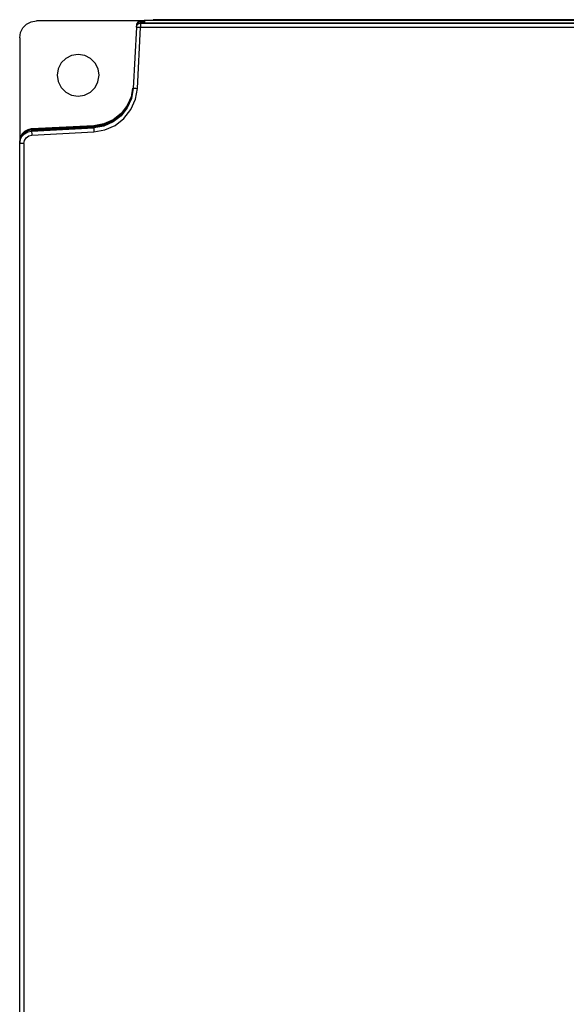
# Model space of a CAD drawing. Extents: x 0 to 420, y 0 to 297.
# Tile 21 of 34: x 184 to 207, y 135 to 176. Entities that reach past the tile are written whole.
import ezdxf

# ---------------------------------------------------------------- set-up
doc = ezdxf.new("R2010")
doc.units = 0
doc.header["$LTSCALE"] = 23.1
doc.layers.get('0').update_dxf_attribs({"linetype": 'CONTINUOUS'})

msp = doc.modelspace()

# ---------------------------------------------------------------- linework, layer by layer
at = {"color": 7, "linetype": 'CONTINUOUS'}
for p, q in [((189.204, 176.224), (184.838, 176.224)), ((189.138, 176.212), (189.083, 176.176)), ((189.204, 176.224), (189.138, 176.212)), ((189.388, 176.23), (189.204, 176.23)), ((189.204, 176.224), (189.204, 176.188)), ((189.388, 176.138), (189.388, 176.279)), ((227.888, 176.243), (189.388, 176.243)), ((189.738, 176.278), (189.738, 176.243)), ((227.538, 176.278), (189.738, 176.278)), ((189.029, 175.967), (188.895, 173.401)), ((189.027, 175.967), (189.029, 176.009)), ((189.045, 176.123), (189.029, 176.058)), ((189.045, 176.073), (189.029, 176.008)), ((189.029, 175.967), (189.045, 176.031)), ((189.029, 175.967), (189.029, 176.008)), ((189.083, 176.176), (189.045, 176.123)), ((189.045, 176.086), (189.083, 176.14)), ((189.083, 176.126), (189.045, 176.073)), ((189.069, 173.4), (189.204, 175.967)), ((189.083, 176.14), (189.138, 176.175)), ((189.138, 176.175), (189.083, 176.139)), ((189.138, 176.162), (189.083, 176.126)), ((189.204, 176.187), (189.138, 176.175)), ((189.204, 176.174), (189.138, 176.162)), ((189.194, 176.186), (189.204, 176.188)), ((189.204, 176.188), (189.388, 176.188)), ((189.204, 176.187), (189.388, 176.187)), ((189.204, 176.174), (189.204, 176.133)), ((189.388, 176.174), (189.204, 176.174)), ((189.204, 176.174), (189.388, 176.174)), ((189.204, 176.133), (189.204, 175.967)), ((189.204, 176.133), (228.072, 176.133)), ((189.204, 175.967), (228.072, 175.967)), ((227.888, 176.138), (189.388, 176.138)), ((184.138, 175.524), (184.138, 171.176)), ((184.625, 171.698), (184.479, 171.668)), ((184.624, 171.661), (184.479, 171.631)), ((184.635, 171.65), (184.479, 171.618)), ((184.624, 171.661), (184.635, 171.664)), ((187.239, 171.837), (184.635, 171.7)), ((187.239, 171.8), (184.635, 171.664)), ((184.635, 171.664), (187.239, 171.8)), ((187.239, 171.787), (184.635, 171.65)), ((184.635, 171.65), (187.239, 171.787)), ((184.635, 171.608), (187.239, 171.745)), ((184.635, 171.7), (184.635, 171.664)), ((184.635, 171.65), (184.635, 171.608)), ((187.239, 171.8), (187.239, 171.837)), ((187.239, 171.745), (187.239, 171.787)), ((184.162, 171.284), (184.138, 171.126)), ((184.48, 171.576), (184.635, 171.608)), ((184.644, 171.441), (187.248, 171.577)), ((184.138, 117.424), (184.138, 171.126)), ((184.152, 171.087), (184.138, 171.084)), ((184.313, 171.091), (184.313, 121.667))]:
    msp.add_line(p, q, dxfattribs=at)
for points in [[(184.138, 175.524), (184.172, 175.741), (184.272, 175.936), (184.426, 176.09), (184.621, 176.19), (184.838, 176.224)], [(189.029, 175.967), (189.042, 175.97), (189.078, 175.971)], [(189.045, 176.073), (189.083, 176.126), (189.138, 176.162)], [(189.045, 176.031), (189.083, 176.085), (189.139, 176.12), (189.204, 176.133)], [(189.078, 175.971), (189.135, 175.97), (189.204, 175.967)], [(186.588, 174.824), (186.315, 174.781), (186.071, 174.656), (185.88, 174.464), (185.756, 174.223), (185.713, 173.949)], [(187.463, 173.949), (187.421, 174.216), (187.299, 174.459), (187.108, 174.653), (186.862, 174.78), (186.588, 174.824)], [(185.713, 173.949), (185.754, 173.683), (185.876, 173.44), (186.068, 173.245), (186.314, 173.118), (186.588, 173.074)], [(186.588, 173.074), (186.86, 173.118), (187.104, 173.243), (187.295, 173.435), (187.419, 173.676), (187.463, 173.949)], [(188.879, 173.404), (188.82, 173.072), (188.647, 172.682), (188.384, 172.347), (188.049, 172.085), (187.66, 171.911), (187.239, 171.837)], [(188.885, 173.403), (188.82, 173.035), (188.647, 172.646), (188.384, 172.31), (188.049, 172.048), (187.66, 171.874), (187.239, 171.8)], [(187.239, 171.8), (187.66, 171.874), (188.049, 172.048), (188.384, 172.31), (188.647, 172.646), (188.82, 173.035), (188.885, 173.403)], [(188.887, 173.402), (188.82, 173.022), (188.647, 172.632), (188.384, 172.297), (188.049, 172.035), (187.66, 171.861), (187.239, 171.787)], [(187.239, 171.787), (187.66, 171.861), (188.049, 172.035), (188.384, 172.297), (188.647, 172.632), (188.82, 173.022), (188.887, 173.402)], [(188.895, 173.401), (188.821, 172.982), (188.645, 172.588), (188.384, 172.255), (188.051, 171.994), (187.658, 171.819), (187.239, 171.745)], [(187.248, 171.577), (187.704, 171.657), (188.136, 171.849), (188.508, 172.139), (188.798, 172.511), (188.989, 172.943), (189.069, 173.4)], [(188.895, 173.401), (188.908, 173.403), (188.946, 173.404), (189.003, 173.403), (189.069, 173.4)], [(184.479, 171.668), (184.341, 171.591), (184.232, 171.476), (184.162, 171.334)], [(187.239, 171.745), (187.239, 171.732), (187.241, 171.696), (187.244, 171.642), (187.248, 171.577)], [(184.138, 171.126), (184.162, 171.284), (184.232, 171.426), (184.341, 171.541), (184.479, 171.618)], [(184.138, 171.084), (184.162, 171.241), (184.231, 171.383), (184.341, 171.499), (184.48, 171.576)], [(184.479, 171.631), (184.341, 171.554), (184.232, 171.439), (184.162, 171.297)], [(184.479, 171.618), (184.341, 171.541), (184.232, 171.426), (184.162, 171.284)], [(184.313, 171.091), (184.338, 171.221), (184.409, 171.332), (184.516, 171.409), (184.644, 171.441)], [(184.635, 171.608), (184.636, 171.596), (184.638, 171.561), (184.641, 171.507), (184.644, 171.441)], [(184.313, 171.091), (184.247, 171.09), (184.191, 171.089), (184.152, 171.087)]]:
    msp.add_lwpolyline(points, dxfattribs=at)

doc.saveas('drawing.dxf')
